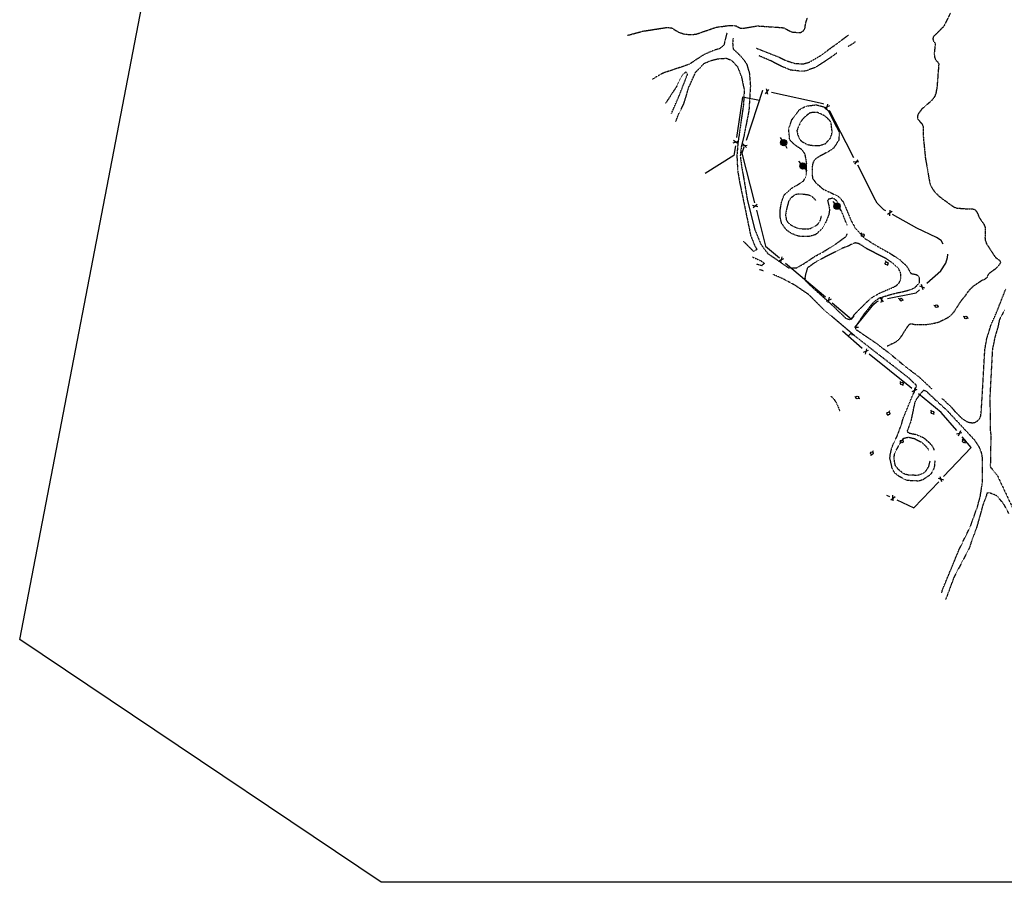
# Model space of a CAD drawing. Header units: feet. Extents: x 0 to 208040, y 0 to 211214.
# Tile 1 of 71: x 190207 to 193364, y 188810 to 191575. Entities that reach past the tile are written whole.
import ezdxf

# ---------------------------------------------------------------- set-up
doc = ezdxf.new("R2010")
doc.units = ezdxf.units.FT
doc.header["$LTSCALE"] = 0.5
doc.header["$MEASUREMENT"] = 0
doc.header["$XCLIPFRAME"] = 0
doc.linetypes.add('HIDDEN2', pattern=[0.1875, 0.125, -0.0625])
doc.linetypes.add('PHANTOM2', pattern=[1.25, 0.625, -0.125, 0.125, -0.125, 0.125, -0.125])
doc.layers.get('0').update_dxf_attribs({"linetype": 'CONTINUOUS'})
for name, color, linetype in [('FENCE', 11, 'CONTINUOUS'), ('image', 7, 'CONTINUOUS'), ('MISC-OBJECT', 11, 'CONTINUOUS'), ('R-DIRT', 11, 'HIDDEN2'), ('STREAM', 11, 'PHANTOM2')]:
    doc.layers.add(name, color=color, linetype=linetype)
picture_1 = doc.add_image_def('image1.jpg', size_in_pixel=(2000, 2400))

# ---------------------------------------------------------------- blocks, each defined once
blk = doc.blocks.new('UTILITYP')
for p, q in [((-10, 0, 0.1), (-20, 0, 0.1)), ((10, 0, 0.1), (20, 0, 0.1))]:
    blk.add_line(p, q)
at = {"const_width": 10, "elevation": 0.1}
blk.add_lwpolyline([(-5, 0, 1), (5, 0, 1)], format="xyb", close=True, dxfattribs=at)
blk.add_circle((0, 0, 0.1), 10)
blk = doc.blocks.new('FENCTICK', base_point=(196004.4, 202230.9))
for p, q in [((196000.4, 202222.9), (196008.4, 202238.9)), ((196008.4, 202222.9), (196000.4, 202238.9))]:
    blk.add_line(p, q)
blk = doc.blocks.new('ELECPOLE')
for p, q in [((-8.5, 0), (-4.5, 0)), ((4.5, 0), (8.5, 0))]:
    blk.add_line(p, q)
blk.add_circle((0, 0), 4.5)

msp = doc.modelspace()

# ---------------------------------------------------------------- linework, layer by layer
at = {"layer": 'FENCE'}
for points, elevation in [([(192590, 191347.2), (192588.5, 191347.6), (192535.9, 191187.8)], 91.3), ([(192579, 191316.2), (192524.3, 191325.9), (192505.4, 191197)], 85.2), ([(192783.7, 191304.3), (192783.2, 191304.8), (192617.4, 191341.2)], 91.3), ([(192881.6, 191131.9), (192856.4, 191180.1), (192804.7, 191282), (192803.2, 191284)], 91.3), ([(192501.6, 191170.7), (192496.9, 191139), (192405.2, 191081.5)], 85.2), ([(192528.6, 191165.9), (192522.4, 191146.9), (192562.8, 190987.9)], 91.3), ([(192984.2, 190962.2), (192978.2, 190965.5), (192967.7, 190974.6), (192956.1, 190986.3), (192946.7, 191003.5), (192930, 191039.4), (192894.1, 191108)], 91.3), ([(192568.9, 190964.2), (192598.2, 190848.9), (192642.7, 190811.2)], 91.3), ([(193168.2, 190855.7), (193161, 190866.6), (193146.9, 190876.4), (193083, 190906.3), (193005.4, 190950.1)], 91.3), ([(193115.9, 190730.2), (193160.9, 190769.5), (193176.3, 190794.2), (193182.2, 190812.1), (193182.9, 190821.9), (193182.5, 190823.2)], 91.3), ([(192662.4, 190794.5), (192790.5, 190686)], 91.3), ([(192989, 190680.9), (193081, 190699.7), (193092, 190709.3)], 91.3), ([(192812.3, 190667.5), (192874.2, 190615.1), (192882.1, 190625.3)], 91.3), ([(192896.9, 190588.2), (192884.6, 190588), (192946, 190663), (192954.3, 190670.1), (192960.5, 190673.6)], 91.3), ([(192908.4, 190520.8), (192844.7, 190576.2)], 96.6), ([(192865.3, 190562.1), (192873.5, 190570.6), (192876.6, 190563.9)], 94.4), ([(193067.7, 190392.6), (193060.5, 190398.5), (192930.7, 190502.2)], 96.6), ([(193211.4, 190257.7), (193161.2, 190315.8), (193088.9, 190375.2)], 96.6), ([(193169.2, 190110.1), (193258.2, 190203.5), (193228.4, 190238.1)], 96.6), ([(193019.2, 190035.7), (193074.3, 190010.4), (193153.5, 190093.7)], 96.6), ([(192986.5, 190050.7), (192995.8, 190046.4)], 96.6)]:
    msp.add_lwpolyline(points, dxfattribs=dict(at, elevation=elevation))
at = {"layer": 'R-DIRT'}
for points, elevation in [([(192473.9, 191531.4), (192464.5, 191492.6), (192450.5, 191481.7), (192432.2, 191476.2), (192400.2, 191462.3), (192353.1, 191431.2), (192269.4, 191403.1), (192242.7, 191388.2), (192235.3, 191382.9)], 79.9), ([(192494.2, 191515), (192492.8, 191500.2), (192494.5, 191480.5), (192502.7, 191474.2), (192525.6, 191450.1), (192538.1, 191431.7), (192546.7, 191402.6), (192549.8, 191362.5), (192545, 191282.6), (192529, 191202.4), (192520.4, 191167), (192517.3, 191136.6), (192521.1, 191106.6), (192527.8, 191069.9), (192539.2, 191000.8), (192563.6, 190902.9), (192583.6, 190854), (192605.2, 190825.7), (192634.8, 190805.5), (192671.9, 190779.7), (192697.8, 190779.3), (192722.4, 190793.3), (192755.1, 190815.3), (192786.3, 190832.5), (192828.2, 190859), (192856, 190879.5), (192860.9, 190888.8)], 85), ([(192567.9, 191483.7), (192643.1, 191454.2), (192664.3, 191443.5), (192693, 191434.7), (192717.9, 191432.8), (192738.4, 191438.7), (192773.8, 191459), (192864.6, 191525.6)], 70), ([(192885.5, 191504.4), (192880.3, 191498.8), (192862.6, 191488.4)], 80), ([(192310.8, 191248.9), (192321.1, 191274.8), (192337, 191306.5), (192352, 191356.9), (192373.8, 191405.4), (192401.7, 191435), (192424.7, 191444.3), (192447.4, 191449.7), (192472.1, 191451.2), (192487.8, 191445.6), (192508.2, 191424.8), (192521, 191391.9), (192530, 191349.7), (192527.7, 191303.5), (192509.6, 191178.5), (192506.4, 191138.9), (192508.8, 191092.2), (192514.7, 191056.6), (192550.6, 190883), (192563.9, 190850.1), (192571.3, 190838.5), (192559.8, 190831.9), (192527.4, 190864.8)], 113.9), ([(192827, 191467.5), (192821.9, 191464.5), (192803, 191450.2), (192757.3, 191421.2), (192726.6, 191410.3), (192710.1, 191409.8), (192678.5, 191413.1), (192650.3, 191424.8), (192614.6, 191443.1), (192577.3, 191458.9)], 80), ([(192296.8, 191273.8), (192321.3, 191330.2), (192348.5, 191400.2), (192343.1, 191406.8), (192335.7, 191401.1), (192329.4, 191393.5), (192311.6, 191358.4), (192278.1, 191307)], 100), ([(192860.8, 190916.1), (192857, 190923), (192847.4, 190948.4), (192837, 190972.2), (192826.3, 190994.8), (192814.8, 191002.7), (192800.3, 190998.9), (192797.4, 190994.7), (192801.2, 190980), (192803.4, 190964.1), (192801.1, 190949.1), (192792.3, 190927.8), (192780.4, 190905), (192759, 190886), (192741.8, 190880.5), (192721.5, 190879.3), (192704.3, 190880.7), (192683.8, 190888.2), (192666.9, 190899.3), (192650.7, 190920.5), (192645.4, 190941.6), (192645.6, 190965.8), (192649.6, 190990.6), (192659, 191013.9), (192681.8, 191034.5), (192699.7, 191044.6), (192720.1, 191057.7), (192729, 191074.3), (192730.3, 191115.5), (192725.1, 191143.8), (192715.4, 191157.8), (192692, 191173.6), (192675.9, 191190), (192672.6, 191225.1), (192683.2, 191254.5), (192706.9, 191286.3), (192727.4, 191297.5), (192760.1, 191301.9), (192785, 191295.6), (192798.8, 191283.9), (192834.2, 191214.6), (192833.7, 191189.2), (192816.9, 191163.1), (192797.4, 191150.2), (192772.8, 191137.6), (192756.5, 191126.5), (192749.8, 191115.5), (192747.5, 191098), (192748.6, 191067.1), (192760, 191051.7), (192770.4, 191042.4), (192782, 191032), (192807.5, 191020.4), (192831.9, 191008.3), (192846.7, 190992.1), (192855.6, 190971.7), (192867.2, 190944.3), (192872.1, 190931.8), (192885.9, 190906.7), (192914.2, 190875.2), (192951.6, 190851.8), (192994.6, 190827.5), (193028.1, 190806.3), (193051, 190784.7), (193064.7, 190761.2), (193081.7, 190758.2), (193091.3, 190749.7), (193091.3, 190731.3), (193075.8, 190714.1), (193052.8, 190705.4), (193025.9, 190699.4), (193014.2, 190697), (192990.1, 190690.5), (192961.3, 190681.1), (192943.4, 190668), (192913.7, 190630.8), (192885.7, 190589.1), (192887.8, 190582.2), (192953.3, 190537.9), (192969.8, 190524.8), (192994.7, 190506.3), (193047.7, 190462.2), (193088.2, 190431.8), (193131.3, 190391.7)], 85), ([(192760.3, 190995.4), (192746.8, 191008.3), (192738.3, 191011.8), (192721, 191014.9), (192702.4, 191015.4), (192693.8, 191013.9), (192678.6, 191002.5), (192672.1, 190991.8), (192665, 190965.5), (192662.5, 190948.8), (192665.3, 190931.9), (192670.7, 190924.1), (192677.5, 190918.4), (192686.2, 190912.7), (192704.7, 190905.5), (192731.4, 190904.2), (192740.1, 190905.2), (192750.8, 190909.6), (192759.4, 190914.2), (192766.3, 190920.1), (192771.7, 190927.2), (192775.2, 190935.3), (192777.3, 190944.8)], 135), ([(192555.9, 190814.3), (192583.9, 190801.9), (192593.8, 190794), (192586.9, 190786.1), (192569.1, 190790.8)], 113.9), ([(192592, 190769.2), (192578.9, 190773.5)], 260), ([(193141.3, 190161.5), (193139.8, 190143.9), (193137.9, 190135.6), (193129.5, 190120), (193123.7, 190113.9), (193103.3, 190100.2), (193095.8, 190097.7), (193087.9, 190096), (193055.4, 190097.6), (193047.6, 190099.8), (193025.6, 190111.4), (193012.7, 190121.7), (193004.5, 190136.6), (192997.2, 190169.5), (192997.8, 190177.6), (193001.9, 190197.3), (193008.1, 190215.7), (193020.6, 190240.6), (193034.5, 190278.2), (193039.3, 190295.6), (193082.3, 190399.8), (193081.4, 190403.7), (193074.2, 190410.1), (193056.5, 190427.3), (192953.5, 190507.3), (192883.4, 190562.1), (192783.5, 190646.8), (192738.5, 190692.5), (192692.3, 190723.8), (192655.8, 190743.5), (192623.2, 190757.6)], 90), ([(193164.1, 190361), (193192.7, 190334.3), (193205.4, 190319.3), (193225.4, 190299.1), (193232, 190294.1), (193246, 190285.5), (193253.8, 190283.5), (193261.9, 190282.9), (193269.8, 190284.1), (193277.9, 190288.9), (193284.6, 190295.7), (193288.1, 190303.7), (193289.9, 190313.8), (193301.6, 190516), (193307.5, 190550.9), (193321, 190595.4), (193339, 190636), (193368.3, 190710.5)], 85), ([(193364.8, 190644.2), (193348.4, 190613.5), (193342.3, 190585.9), (193333.6, 190557.2), (193325.5, 190515.9), (193317.6, 190365), (193319.2, 190252.8), (193320.9, 190243.5), (193318.9, 190141.4), (193340.9, 190115.2), (193398.5, 189992.6)], 70), ([(192807.3, 190368.4), (192816.7, 190359.8), (192825.3, 190347.1), (192833.4, 190328), (192835.4, 190320.6)], 260), ([(193163, 189737.6), (193167.1, 189750.8), (193219.3, 189877.1), (193254.2, 189947.7), (193277.9, 190013.5), (193287.2, 190048.5), (193294.3, 190095.9), (193294, 190171), (193290.4, 190188.5), (193283.3, 190205.9), (193269.9, 190226), (193181.1, 190321.5), (193142.6, 190356.7), (193114.3, 190383.3), (193104.5, 190386.5), (193094.6, 190375.1), (193080, 190355.3), (193076.7, 190347.3), (193064.1, 190287.8), (193052, 190255), (193059.4, 190249.7), (193081.5, 190245.2), (193099.5, 190237.8), (193106.9, 190233.5), (193126.8, 190215.7), (193132, 190209.1), (193136.4, 190202.1), (193138.5, 190195.3)], 260), ([(193125.4, 190160.4), (193120.8, 190142.2), (193110.6, 190126.9), (193104.9, 190121.4), (193090.4, 190115.3), (193082.4, 190114.1), (193055.7, 190115.2), (193046.4, 190117.4), (193037.7, 190122.3), (193024.8, 190132.7), (193014.7, 190145.5), (193010.1, 190169.6), (193012.7, 190185.3), (193032.3, 190222.4), (193041, 190233)], 110), ([(193041, 190233), (193056.4, 190237), (193075.6, 190232.4), (193099.2, 190220.2), (193117.2, 190202.8), (193120.8, 190194.6)], 110), ([(193041, 190233), (193041, 190233)], 110), ([(193378.5, 189992), (193363.3, 190020.6), (193355.9, 190030.1), (193341, 190047.4), (193333.6, 190051.7), (193316.3, 190058.1), (193308.4, 190057.4), (193304, 190042.1), (193295.3, 190020.2), (193275.2, 189947.2), (193258.6, 189903.6), (193252.3, 189882.4), (193201.7, 189786.1), (193175.5, 189715.4)], 70)]:
    msp.add_lwpolyline(points, dxfattribs=dict(at, elevation=elevation))
for points, elevation in [([(192805.8, 191194.2), (192811.2, 191207.8), (192811.9, 191216.4), (192808.9, 191243.1), (192805.2, 191250.9), (192792.5, 191262.9), (192784.6, 191268.3), (192765.3, 191277.2), (192747.4, 191276.9), (192738.6, 191274.6), (192725.5, 191263.8), (192716.7, 191254.9), (192710.4, 191246.1), (192702.7, 191229.5), (192698.9, 191219.4), (192701, 191207.7), (192705.3, 191196.6), (192709.6, 191189.2), (192716.4, 191183.5), (192731.5, 191174.8), (192750.3, 191171.5), (192770.3, 191171.5), (192779.2, 191173.9), (192790.4, 191177.4)], 115), ([(192855.5, 190618.1), (192866.2, 190614.2), (192868, 190614.2), (192872.2, 190616.2), (192884.5, 190630.9), (192922, 190669.3), (192938.5, 190683.2), (192945.9, 190688.1), (192966.6, 190699.5), (193009.4, 190718), (193016.9, 190722.1), (193023.5, 190727.5), (193028.9, 190734.8), (193032.1, 190742.9), (193032.5, 190756.3), (193030.4, 190766.3), (193024.1, 190777.6), (193003.7, 190795.9), (192985.7, 190808.4), (192923.4, 190840.2), (192902.9, 190853.6), (192895, 190857.6), (192885.8, 190859.1), (192877.2, 190856.2), (192862, 190848.4), (192843.5, 190841.7), (192764.3, 190800.9), (192749.4, 190791.2), (192732.4, 190778.8), (192727.6, 190762.6), (192724.7, 190748.9), (192725.5, 190739.2), (192750.7, 190714.9), (192807, 190664.5), (192855.5, 190618.1)], 95)]:
    msp.add_lwpolyline(points, close=True, dxfattribs=dict(at, elevation=elevation))
at = {"layer": 'STREAM'}
for points, elevation in [([(193191, 191595.3), (193169.4, 191552.6), (193136, 191519.9), (193134.9, 191512.4), (193137.6, 191504.9), (193142.6, 191499), (193139.2, 191465.4), (193140.1, 191454.3), (193144.6, 191444.7), (193150.5, 191439.5), (193153.7, 191432.5), (193148.1, 191358.9), (193144.3, 191338.4), (193140.5, 191328.2), (193130.4, 191314.9), (193098.7, 191287.6), (193087.7, 191272.1), (193085.1, 191264.8), (193086.2, 191256.2), (193100.3, 191240.1), (193103.3, 191232.3), (193104.1, 191200.2), (193110.6, 191132.7), (193124.8, 191052.2), (193127.3, 191044.2), (193130.8, 191036.9), (193140.2, 191023.8), (193148.7, 191014.8), (193157.5, 191006.7), (193201.1, 190974.9), (193210.6, 190971.3), (193234.7, 190969.1), (193260.9, 190968.6), (193268.9, 190966.3), (193274.7, 190959.8), (193279, 190952.2), (193282, 190942.9), (193299.1, 190917.6), (193302.4, 190908.8), (193302, 190874.9), (193303, 190867), (193306.2, 190857.7), (193334.8, 190813.7), (193348.7, 190803.8)], 25.7), ([(192155.4, 191524.6), (192204.5, 191537.8), (192280.2, 191549.7), (192296.5, 191548.8), (192319.6, 191534.8), (192339.8, 191527.9), (192365, 191527.6), (192375.1, 191528.2), (192441.1, 191550.9), (192478.3, 191555.6), (192495.6, 191556), (192503.8, 191554.9), (192518.5, 191547.4), (192526.7, 191547.2), (192572.8, 191554.8), (192650.8, 191549.5), (192658.5, 191548.1), (192678.4, 191537), (192686.8, 191534.8), (192710.2, 191533.3), (192720.2, 191539.5), (192724.6, 191546.9), (192726.8, 191562), (192732.8, 191580.9)], 25.7), ([(193348.7, 190803.8), (193348.7, 190803.8), (193351.5, 190796.4), (193345.8, 190786.4), (193339.7, 190780.1), (193332.6, 190773.9), (193317.6, 190763.1), (193311.2, 190755.8), (193307.4, 190747.8), (193300, 190741.9), (193292, 190738.6), (193264, 190720), (193252.7, 190709), (193242.9, 190696.9), (193238.1, 190689.2), (193226.4, 190675.4), (193202.3, 190638.7), (193197.3, 190632.4), (193190.1, 190624.9), (193181.4, 190618.5), (193158.7, 190607), (193151, 190603.9), (193137.7, 190600.6), (193115.7, 190597), (193080, 190596.6), (193063.1, 190599.8), (193056.2, 190594.6), (193051.2, 190587.8), (193032.7, 190558.8), (193027.4, 190551.9), (193021, 190545.1), (193012.9, 190539.5), (192988.1, 190528.1)], 15.2)]:
    msp.add_lwpolyline(points, dxfattribs=dict(at, elevation=elevation))

# ---------------------------------------------------------------- block references
at = {"layer": 'FENCE'}
for p, rotation in [((192602.7, 191344.4), 167.6024773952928), ((192794.8, 191294.9), 139.5423504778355), ((192503.4, 191183), 261.6805631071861), ((192530.5, 191171.5), 251.7697546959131), ((192888.6, 191118.6), 117.5757197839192), ((192565.3, 190978.1), 284.2653144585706), ((192996.6, 190955.1), 150.5023318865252), ((192649.1, 190805.8), 319.7266442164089), ((193101, 190717.2), 41.13073290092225), ((192801.7, 190676.5), 319.7266442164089), ((192971.2, 190677.2), 11.57346149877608), ((192919.6, 190511.1), 138.9812881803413), ((193075.6, 190386.1), 140.598280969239), ((193219.6, 190248.2), 130.8354030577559), ((193161, 190101.5), 46.39435604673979), ((193006.8, 190041.4), 335.3379295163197)]:
    msp.add_blockref('FENCTICK', p, dxfattribs=dict(at, rotation=rotation))
at = {"layer": 'MISC-OBJECT'}
for name, p, rotation in [('UTILITYP', (192656.6, 191180.3, 110), 121.776076), ('UTILITYP', (192718.2, 191105.6, 124.2), 129.503523), ('ELECPOLE', (192715.6, 191107.6), 108.7633), ('UTILITYP', (192827.7, 190977, 128.9), 130.436209), ('ELECPOLE', (192828.5, 190977.7), 133.7259), ('ELECPOLE', (192909.9, 190884.1), 122.9508), ('ELECPOLE', (192986.7, 190793.8), 116.5249), ('ELECPOLE', (193033.1, 190677.4), 157.8961), ('ELECPOLE', (193146.3, 190656.3), 160.6491), ('ELECPOLE', (193240.8, 190620.5), 158.3345), ('ELECPOLE', (193035.5, 190408.5), 132.5012), ('ELECPOLE', (192892.6, 190363.8), 337.8048), ('ELECPOLE', (192992.2, 190312.8), 247.0968), ('ELECPOLE', (193133.5, 190315.9), 127.0073), ('ELECPOLE', (193034.9, 190222.8), 51.29600000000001), ('ELECPOLE', (193234.5, 190223.4), 130.6479), ('ELECPOLE', (192939.5, 190184.9), 243.8853000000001)]:
    msp.add_blockref(name, p, dxfattribs=dict(at, rotation=rotation))

# ---------------------------------------------------------------- pictures from other files: only their frames are drawn
at = {"layer": 'image'}
image = msp.add_image(picture_1, insert=(189577.4, 187001.2), size_in_units=(14997.8, 17997.4), rotation=0.6, dxfattribs=at)
image.set_boundary_path([(132.996, 330.714), (430.192, 24.765), (1020.87, 15.748), (1441.694, 2.418), (1679.783, 17.58), (1693.604, 9.457), (1619.806, 230.729), (1548.014, 470.558), (1535.763, 774.424), (1569.421, 992.353), (1639.473, 1205.262), (1591.986, 1384.6), (1519.706, 1505.468), (1523.142, 1667.603), (1504.677, 1730.756), (1672.9, 1884.48), (1821.97, 1931.65), (1498.085, 2118.297), (960.466, 2148.074), (673.895, 2165.344), (458.475, 2163.088), (240.59, 2160.806), (87.062, 2055.378), (143.158, 1779.843), (140.638, 1536.635), (138.25, 1280.692), (130.08, 1093.17), (219.456, 785.044), (141.38, 497.97), (132.996, 330.714)])
image.dxf.flags = 15

doc.saveas('drawing.dxf')
